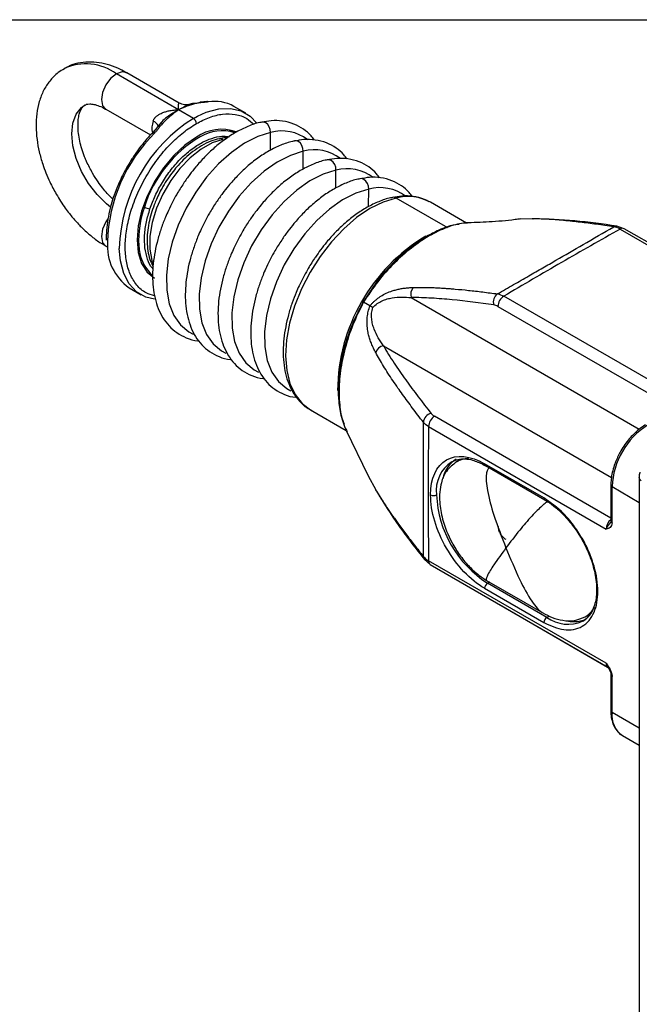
# Model space of a CAD drawing. Header units: millimetres. Extents: x 19 to 819, y 19 to 629.
# Tile 24 of 31: x 596 to 660, y 528 to 629. Entities that reach past the tile are written whole.
import ezdxf

# ---------------------------------------------------------------- set-up
doc = ezdxf.new("R2010")
doc.units = ezdxf.units.MM
doc.header["$LTSCALE"] = 3
doc.layers.add('TEXT', color=140, linetype='Continuous', lineweight=25)

msp = doc.modelspace()

# ---------------------------------------------------------------- linework, layer by layer
for p, q in [((612.722, 619.433), (606.358, 623.106)), ((612.772, 620.128), (607.43, 623.213)), ((615.607, 620.284), (615.009, 620.226)), ((605.287, 619.501), (609.851, 616.866)), ((614.237, 618.558), (612.722, 619.433)), ((619.594, 619.088), (618.382, 619.788)), ((610.94, 618.139), (610.543, 617.664)), ((614.237, 618.558), (614.637, 618.776)), ((610.521, 617.64), (610.087, 617.119)), ((617.883, 617.402), (618.337, 617.191)), ((618.513, 617.09), (618.337, 617.191)), ((622.105, 615.299), (622.125, 617.123)), ((625.448, 613.37), (625.468, 615.194)), ((628.79, 611.44), (628.81, 613.264)), ((632.133, 609.535), (632.153, 611.335)), ((640.256, 607.357), (634.955, 610.417)), ((609.093, 609.559), (609.222, 609.485)), ((642.162, 607.841), (638.459, 609.979)), ((648.864, 608.292), (647.696, 608.246)), ((658.272, 607.284), (657.523, 607.549)), ((657.843, 607.242), (675.998, 596.761)), ((676.427, 596.803), (658.272, 607.284)), ((605.287, 605.503), (605.478, 605.393)), ((609.895, 602.567), (610.065, 602.469)), ((607.669, 601.23), (608.881, 600.53)), ((636.508, 600.244), (659.81, 586.791)), ((664.119, 589.903), (645.964, 600.384)), ((632.277, 599.396), (631.622, 599.775)), ((645.358, 599.334), (663.387, 588.926)), ((633.659, 595.31), (656.967, 581.854)), ((626.203, 588.749), (629.852, 586.642)), ((656.902, 577.693), (638.872, 588.101)), ((638.266, 587.052), (656.421, 576.571)), ((629.818, 586.712), (632.092, 582.02)), ((641.505, 583.661), (641.106, 583.431)), ((650.057, 579.755), (643.996, 583.254)), ((644.085, 583.057), (650.146, 579.559)), ((632.106, 582.027), (632.866, 580.584)), ((659.805, 581.829), (659.805, 514.631)), ((656.902, 581.085), (656.902, 581.091)), ((656.902, 581.085), (656.902, 577.386)), ((657.027, 577.211), (657.027, 580.91)), ((657.027, 580.91), (659.805, 579.307)), ((656.872, 577.256), (656.705, 577.044)), ((656.902, 577.386), (656.873, 577.255)), ((637.84, 573.457), (638.444, 572.941)), ((656.421, 562.853), (638.266, 573.334)), ((638.444, 572.941), (656.599, 562.461)), ((644.205, 571.32), (649.94, 568.01)), ((644.494, 571.153), (644.3, 571.041)), ((650.36, 567.542), (644.3, 571.041)), ((643.996, 570.516), (650.057, 567.017)), ((645.514, 568.86), (645.535, 568.846)), ((645.535, 568.846), (656.577, 562.472)), ((654.281, 567.609), (654.68, 567.84)), ((654.902, 567.985), (654.68, 567.84)), ((650.36, 567.542), (650.612, 567.687)), ((656.595, 562.468), (656.58, 562.495)), ((656.902, 561.688), (656.902, 557.989)), ((657.027, 557.814), (657.027, 561.513)), ((659.805, 556.21), (657.027, 557.814)), ((658.093, 555.459), (659.805, 554.471))]:
    msp.add_line(p, q)
at = {"flags": 128}
for points in [[(606.358, 623.106), (605.778, 622.639), (605.287, 621.975), (604.958, 621.218), (604.843, 620.482), (604.958, 619.879), (605.287, 619.501), (605.287, 619.501)], [(607.43, 623.213), (606.938, 623.308), (606.358, 623.106)], [(605.775, 609.488), (605.347, 609.824), (604.386, 610.767), (603.524, 611.89), (602.804, 613.137), (602.263, 614.445), (601.926, 615.748), (601.813, 616.982), (601.926, 618.084), (602.263, 619), (602.804, 619.682), (603.162, 619.935)], [(614.637, 618.776), (615.553, 619.184), (616.829, 619.526), (618.025, 619.573), (619.107, 619.322), (620.041, 618.783), (620.733, 618.062)], [(622.125, 617.123), (622.092, 617.423), (621.991, 617.706), (621.832, 617.943), (621.631, 618.109), (621.409, 618.188), (621.23, 618.181)], [(610.285, 617.083), (610.228, 617.112), (610.177, 617.13), (610.135, 617.136), (610.103, 617.13), (610.085, 617.117)], [(622.125, 617.123), (620.808, 616.711), (619.458, 616.025), (618.114, 615.084), (616.812, 613.914), (615.587, 612.547), (614.473, 611.02), (613.5, 609.375), (612.694, 607.656), (612.079, 605.911), (611.67, 604.187), (611.478, 602.532), (611.509, 600.989), (611.763, 599.602), (612.231, 598.409), (612.902, 597.441), (613.757, 596.725), (614.211, 596.483)], [(614.54, 616.633), (613.358, 615.816), (612.221, 614.762), (611.173, 613.51), (610.255, 612.109), (609.501, 610.613), (608.941, 609.08), (608.596, 607.568), (608.48, 606.135), (608.596, 604.837), (608.941, 603.723), (609.501, 602.837), (610.255, 602.211), (610.255, 602.211)], [(617.253, 616.418), (616.149, 616.051), (615.02, 615.417), (613.911, 614.538), (612.862, 613.45), (611.916, 612.194), (611.107, 610.817), (610.468, 609.374), (610.022, 607.919), (609.788, 606.509), (609.773, 605.197), (609.979, 604.034), (610.07, 603.756)], [(625.468, 615.194), (625.435, 615.494), (625.334, 615.777), (625.174, 616.014), (624.973, 616.18), (624.751, 616.258), (624.572, 616.251)], [(625.468, 615.194), (624.15, 614.781), (622.801, 614.095), (621.457, 613.154), (620.154, 611.984), (618.929, 610.617), (617.815, 609.09), (616.842, 607.445), (616.037, 605.727), (615.421, 603.982), (615.012, 602.258), (614.821, 600.602), (614.852, 599.06), (615.105, 597.673), (615.574, 596.479), (616.244, 595.511), (617.099, 594.795), (617.553, 594.554)], [(628.81, 613.264), (628.777, 613.564), (628.676, 613.847), (628.517, 614.084), (628.316, 614.25), (628.094, 614.328), (627.915, 614.321)], [(628.81, 613.264), (627.493, 612.852), (626.143, 612.165), (624.799, 611.225), (623.497, 610.055), (622.272, 608.688), (621.158, 607.161), (620.185, 605.516), (619.38, 603.797), (618.764, 602.052), (618.355, 600.328), (618.163, 598.672), (618.195, 597.13), (618.448, 595.743), (618.916, 594.549), (619.587, 593.581), (620.442, 592.866), (620.896, 592.624)], [(632.153, 611.335), (632.12, 611.635), (632.019, 611.918), (631.859, 612.154), (631.658, 612.321), (631.436, 612.399), (631.257, 612.392)], [(632.153, 611.335), (630.835, 610.922), (629.486, 610.236), (628.142, 609.295), (626.839, 608.125), (625.614, 606.758), (624.5, 605.231), (623.527, 603.586), (622.722, 601.867), (622.106, 600.122), (621.697, 598.399), (621.506, 596.743), (621.537, 595.2), (621.79, 593.813), (622.259, 592.62), (622.929, 591.652), (623.784, 590.936), (624.21, 590.708)], [(634.955, 610.417), (633.63, 610.009), (632.274, 609.339), (630.919, 608.423), (629.598, 607.284), (628.345, 605.95), (627.191, 604.454), (626.162, 602.832), (625.286, 601.126), (624.583, 599.375), (624.071, 597.625), (623.762, 595.917), (623.664, 594.294), (623.78, 592.796), (624.106, 591.46), (624.635, 590.318), (625.354, 589.399), (626.203, 588.749)], [(605.478, 608.275), (605.287, 607.978), (604.958, 607.22), (604.843, 606.484), (604.958, 605.881), (605.281, 605.506)], [(648.864, 608.292), (648.974, 608.308), (649.026, 608.307)], [(610.263, 600.067), (609.368, 600.296), (608.434, 600.835), (607.676, 601.647), (607.118, 602.707), (606.776, 603.983), (606.663, 605.274)], [(609.895, 602.567), (609.665, 602.716), (609.485, 602.855)], [(632.934, 580.436), (632.908, 580.48), (632.866, 580.584)], [(653.987, 567.224), (654.2, 567.297), (654.28, 567.331)]]:
    msp.add_lwpolyline(points, dxfattribs=at)
for centre, radius, start, end in [((603.234, 618.884), 5.253, 53.50081, 114.90007), ((615.026, 620.053), 0.174, 96.57845, 144.68151), ((615.012, 620.061), 0.165, 48.04438, 91.93528), ((615.631, 620.025), 0.26, 58.91541, 95.74662), ((616.414, 616.256), 4.044, 60.87032, 99.2217), ((622.849, 604.846), 16.192, 122.12895, 178.48393), ((612.168, 617.553), 2.172, 160.42949, 192.7374), ((609.749, 617.36), 0.993, 24.76392, 67.9688), ((613.883, 618.003), 0.659, 2.60548, 57.39452), ((621.849, 605.447), 16.405, 134.82155, 178.28563), ((610.682, 617.438), 0.265, 66.59273, 121.68595), ((617.086, 613.031), 4.411, 69.81021, 125.24955), ((617.159, 612.944), 4.345, 72.92362, 120.93371), ((623.261, 612.876), 4.397, 52.78066, 104.97499), ((621.4, 605.675), 12.76, 120.48961, 162.627), ((616.988, 615.986), 0.507, 58.48249, 101.16863), ((626.604, 610.946), 4.397, 52.78066, 104.97499), ((629.946, 609.017), 4.397, 52.78066, 104.97499), ((633.289, 607.084), 4.4, 53.15517, 104.96315), ((634.691, 609.988), 0.504, 58.37404, 101.58273), ((636.156, 605.792), 4.779, 61.18867, 104.55799), ((618.592, 606.124), 9.954, 160.26669, 183.08996), ((609.866, 610.611), 1.297, 240.25885, 267.01656), ((657.469, 607.034), 0.518, 84.00829, 120.85376), ((658.094, 606.891), 0.431, 65.69288, 125.61758), ((647.433, 590.654), 18.454, 120.74919, 179.71452), ((610.769, 605.567), 5.331, 176.00835, 234.43419), ((613.007, 605.703), 4.357, 181.51568, 226.35509), ((637.46, 600.593), 1.014, 137.53649, 200.13554), ((645.914, 599.781), 1.026, 125.39085, 196.45035), ((646.674, 599.274), 1.317, 122.60548, 177.39452), ((633.833, 594.311), 1.014, 99.8645, 162.46426), ((638.763, 587.396), 1.026, 103.54999, 174.6093), ((639.582, 586.992), 1.317, 122.60548, 177.39452), ((664.923, 580.551), 7.904, 122.60548, 177.39452), ((642.584, 580.517), 3.526, 123.51421, 187.31002), ((642.747, 581.124), 3.078, 122.37194, 169.07253), ((642.363, 581.226), 2.538, 90.25696, 120.20158), ((644.206, 583.231), 0.211, 173.70115, 234.98667), ((657.116, 581.107), 0.216, 185.6948, 245.62534), ((638.784, 580.654), 0.659, 242.60967, 297.39033), ((650.404, 580.584), 11.328, 182.60548, 237.39452), ((650.261, 579.729), 0.206, 172.74417, 235.94365), ((657.763, 576.502), 1.344, 129.87187, 177.04617), ((657.116, 577.407), 0.216, 185.6948, 245.62534), ((638.259, 573.761), 0.518, 179.14245, 216.02871), ((638.674, 573.282), 0.411, 172.74417, 235.94365), ((644.654, 570.486), 0.659, 122.60548, 177.39452), ((652.704, 569.467), 2.655, 299.78397, 332.42145), ((652.947, 569.853), 2.611, 302.17237, 331.58481), ((650.715, 566.987), 0.659, 122.60548, 177.39452), ((652.523, 570.566), 3.718, 234.429, 293.77423), ((653.148, 570.321), 3.209, 259.51421, 285.152), ((656.853, 562.811), 0.433, 174.46365, 233.34353), ((657.117, 561.71), 0.216, 185.86402, 245.61058), ((657.116, 558.01), 0.216, 185.6948, 245.62534), ((659.474, 557.502), 2.466, 172.74417, 235.94365)]:
    msp.add_arc(centre, radius, start, end)
for points, knots in [([(607.427, 623.196), (607.208, 623.323), (606.645, 623.65), (605.704, 624.013), (604.615, 624.28), (603.51, 624.36), (602.424, 624.221), (601.58, 623.975), (601.158, 623.701), (601.044, 623.627)], [0, 0, 0, 0, 0.10401424, 0.26804698, 0.43385082, 0.60039302, 0.76757101, 0.93717771, 1, 1, 1, 1]), ([(601.044, 623.627), (600.831, 623.507), (600.261, 623.187), (599.538, 622.423), (598.889, 621.418), (598.449, 620.286), (598.196, 619.047), (598.127, 617.746), (598.224, 616.435), (598.46, 615.146), (598.784, 613.996), (599.158, 612.969), (599.603, 611.934), (599.991, 611.224), (600.216, 610.812)], [0, 0, 0, 0, 0.0582514, 0.1552246, 0.2460708, 0.3397384, 0.4348619, 0.5291107, 0.6202494, 0.7062808, 0.7897023, 0.8503397, 0.9131673, 1, 1, 1, 1]), ([(612.722, 619.433), (612.719, 619.702), (612.716, 620.092), (612.756, 620.114), (612.768, 620.12)], [0, 0, 0, 0, 0.6913435, 1, 1, 1, 1]), ([(614.496, 620.076), (614.424, 620.084), (614.176, 620.109), (613.588, 619.926), (613.068, 619.63), (612.722, 619.433)], [0, 0, 0, 0, 0.1219959, 0.4152116, 1, 1, 1, 1]), ([(613.894, 620.007), (613.706, 619.97), (613.321, 619.893), (612.956, 620.05), (612.769, 620.13)], [0, 0, 0, 0, 0.4864006, 1, 1, 1, 1]), ([(615.122, 620.184), (615.085, 620.181), (615.003, 620.174), (614.873, 620.156), (614.721, 620.131), (614.549, 620.097), (614.355, 620.051), (614.141, 619.994), (613.991, 619.947), (613.912, 619.922)], [0, 0, 0, 0, 0.08769111, 0.19366935, 0.31802154, 0.46080088, 0.62204221, 0.80176953, 1, 1, 1, 1]), ([(615.766, 620.247), (615.727, 620.243), (615.651, 620.233), (615.528, 620.22), (615.4, 620.207), (615.264, 620.195), (615.17, 620.188), (615.122, 620.184)], [0, 0, 0, 0, 0.1975635, 0.3959237, 0.5955063, 0.7967292, 1, 1, 1, 1]), ([(603.928, 612.955), (603.716, 613.348), (603.418, 613.901), (603.072, 614.737), (602.826, 615.441), (602.613, 616.25), (602.478, 617.041), (602.427, 617.788), (602.459, 618.451), (602.562, 619.004), (602.716, 619.429), (602.899, 619.72), (603.031, 619.863), (603.127, 619.905), (603.159, 619.919)], [0, 0, 0, 0, 0.11839723, 0.16662908, 0.24552454, 0.32569066, 0.40961911, 0.49479185, 0.58040499, 0.6664151, 0.75396349, 0.84578158, 0.94933813, 1, 1, 1, 1]), ([(603.159, 619.919), (603.207, 619.948), (603.314, 620.013), (603.597, 620.052), (604.039, 620.019), (604.606, 619.841), (605.039, 619.663), (605.279, 619.504), (605.287, 619.499)], [0, 0, 0, 0, 0.1803938, 0.3981491, 0.5985039, 0.7967434, 0.9931699, 1, 1, 1, 1]), ([(610.121, 618.281), (610.13, 618.306), (610.147, 618.357), (610.183, 618.431), (610.225, 618.504), (610.276, 618.577), (610.335, 618.648), (610.402, 618.718), (610.478, 618.786), (610.621, 618.899), (610.863, 619.047), (611.199, 619.191), (611.571, 619.303), (611.925, 619.374), (612.315, 619.422), (612.572, 619.429), (612.722, 619.433)], [0, 0, 0, 0, 0.0271063, 0.0551402, 0.084265, 0.1146267, 0.146354, 0.1795599, 0.2143428, 0.2507884, 0.3661697, 0.5004762, 0.6157822, 0.7502718, 0.8536695, 1, 1, 1, 1]), ([(612.722, 619.433), (612.325, 619.203), (611.729, 618.859), (611.014, 618.258), (610.749, 617.89), (610.635, 617.73)], [0, 0, 0, 0, 0.529987, 0.7964705, 1, 1, 1, 1]), ([(612.722, 619.433), (612.658, 619.389), (612.535, 619.305), (612.359, 619.176), (612.199, 619.055), (612.055, 618.941), (611.927, 618.836), (611.815, 618.742), (611.656, 618.604), (611.458, 618.423), (611.232, 618.199), (611.047, 618.001), (610.901, 617.833), (610.822, 617.728), (610.787, 617.681)], [0, 0, 0, 0, 0.0945548, 0.1814082, 0.2605601, 0.3320106, 0.3957598, 0.451808, 0.5001554, 0.6362948, 0.7543083, 0.8542246, 0.9360919, 1, 1, 1, 1]), ([(613.912, 619.922), (613.841, 619.899), (613.68, 619.845), (613.411, 619.742), (613.085, 619.607), (612.849, 619.494), (612.722, 619.433)], [0, 0, 0, 0, 0.1792422, 0.4056563, 0.6792427, 1, 1, 1, 1]), ([(621.232, 618.165), (621.159, 618.155), (620.693, 618.088), (619.815, 617.762), (618.627, 617.197), (617.471, 616.449), (616.378, 615.577), (615.379, 614.621), (614.55, 613.695), (613.84, 612.796), (613.182, 611.866), (612.428, 610.651), (611.825, 609.488), (611.316, 608.331), (610.937, 607.338), (610.574, 606.16), (610.293, 604.943), (610.11, 603.705), (610.043, 602.48), (610.1, 601.293), (610.29, 600.164), (610.62, 599.113), (611.096, 598.156), (611.729, 597.316), (612.53, 596.609), (613.523, 596.098), (614.297, 595.843), (614.747, 595.831), (614.779, 595.83)], [0, 0, 0, 0, 0.0088262, 0.0559481, 0.1025988, 0.1484689, 0.1931679, 0.2355166, 0.2749308, 0.303607, 0.3355475, 0.3733497, 0.4262532, 0.4476781, 0.4830204, 0.5193453, 0.557945, 0.5978174, 0.638604, 0.6800593, 0.7220634, 0.7645591, 0.8076111, 0.8514524, 0.8966492, 0.9442959, 0.9960582, 1, 1, 1, 1]), ([(614.54, 618.033), (614.984, 618.262), (615.898, 618.733), (617.255, 619.05), (618.552, 619.019), (619.644, 618.663), (620.175, 618.154), (620.404, 617.933)], [0, 0, 0, 0, 0.1941047, 0.3998362, 0.6141207, 0.8329527, 1, 1, 1, 1]), ([(626.577, 616.352), (626.478, 616.492), (626.169, 616.926), (625.478, 617.494), (624.496, 618.032), (623.379, 618.311), (622.271, 618.362), (621.555, 618.227), (621.232, 618.165)], [0, 0, 0, 0, 0.0856077, 0.2652919, 0.4547158, 0.6605015, 0.8471802, 1, 1, 1, 1]), ([(610.274, 600.411), (609.972, 600.498), (609.27, 600.702), (608.42, 601.469), (607.74, 602.574), (607.351, 603.917), (607.227, 605.412), (607.351, 607.052), (607.741, 608.842), (608.416, 610.737), (609.361, 612.625), (610.524, 614.389), (611.828, 615.916), (613.183, 617.166), (614.097, 617.75), (614.54, 618.033)], [0, 0, 0, 0, 0.0618801, 0.1440338, 0.2244804, 0.301716, 0.3745867, 0.4474574, 0.524693, 0.6051396, 0.6872934, 0.7694471, 0.8498937, 0.9271293, 1, 1, 1, 1]), ([(610.091, 617.112), (610.034, 617.056), (609.711, 616.746), (609.208, 616.151), (608.551, 615.311), (607.996, 614.506), (607.657, 613.938), (607.511, 613.692)], [0, 0, 0, 0, 0.0584415, 0.3280108, 0.5468618, 0.8039363, 1, 1, 1, 1]), ([(610.787, 617.681), (610.757, 617.64), (610.698, 617.559), (610.602, 617.437), (610.501, 617.318), (610.396, 617.199), (610.322, 617.122), (610.285, 617.083)], [0, 0, 0, 0, 0.2032708, 0.4044937, 0.6040763, 0.8024365, 1, 1, 1, 1]), ([(616.892, 616.474), (616.601, 616.401), (615.994, 616.248), (615.081, 615.791), (614.195, 615.201), (613.392, 614.518), (612.721, 613.827), (612.132, 613.122), (611.609, 612.402), (611.015, 611.45), (610.557, 610.544), (610.171, 609.6), (609.9, 608.795), (609.666, 607.849), (609.522, 606.887), (609.483, 605.926), (609.566, 605), (609.76, 604.145), (609.999, 603.656), (610.115, 603.42)], [0, 0, 0, 0, 0.0643925, 0.1345532, 0.2018929, 0.2643999, 0.3225157, 0.3674787, 0.4187011, 0.4694844, 0.551457, 0.5846554, 0.6392578, 0.6951258, 0.754301, 0.8152764, 0.8776276, 0.9410883, 1, 1, 1, 1]), ([(609.798, 609.316), (609.965, 609.762), (610.308, 610.682), (611.05, 612.052), (611.962, 613.373), (613.019, 614.557), (614.154, 615.524), (615.299, 616.225), (616.378, 616.628), (617.248, 616.782), (617.708, 616.708), (617.876, 616.681)], [0, 0, 0, 0, 0.1091646, 0.2248681, 0.3453819, 0.4684531, 0.5915244, 0.7120381, 0.8277417, 0.9369063, 1, 1, 1, 1]), ([(624.575, 616.236), (624.501, 616.225), (624.035, 616.159), (623.158, 615.833), (621.97, 615.267), (620.813, 614.519), (619.721, 613.648), (618.721, 612.691), (617.892, 611.765), (617.183, 610.866), (616.525, 609.936), (615.77, 608.721), (615.167, 607.559), (614.658, 606.401), (614.279, 605.408), (613.916, 604.23), (613.635, 603.014), (613.453, 601.776), (613.385, 600.551), (613.443, 599.363), (613.633, 598.234), (613.962, 597.183), (614.438, 596.227), (615.071, 595.387), (615.872, 594.679), (616.866, 594.168), (617.64, 593.913), (618.09, 593.901), (618.122, 593.901)], [0, 0, 0, 0, 0.00882616, 0.05594813, 0.10259876, 0.14846892, 0.19316785, 0.23551657, 0.27493079, 0.303607, 0.33554748, 0.37334973, 0.42625317, 0.44767806, 0.48302036, 0.51934535, 0.55794499, 0.59781736, 0.63860401, 0.68005935, 0.72206337, 0.76455912, 0.80761108, 0.85145243, 0.89664924, 0.94429593, 0.99605817, 1, 1, 1, 1]), ([(617.686, 616.559), (617.457, 616.562), (617.195, 616.566), (616.926, 616.484), (616.892, 616.474)], [0, 0, 0, 0, 0.8743201, 1, 1, 1, 1]), ([(629.92, 614.422), (629.82, 614.562), (629.511, 614.996), (628.82, 615.564), (627.838, 616.103), (626.721, 616.381), (625.614, 616.433), (624.897, 616.297), (624.575, 616.236)], [0, 0, 0, 0, 0.0856077, 0.2652919, 0.4547158, 0.6605015, 0.8471802, 1, 1, 1, 1]), ([(627.917, 614.306), (627.844, 614.296), (627.378, 614.229), (626.5, 613.903), (625.312, 613.338), (624.156, 612.59), (623.063, 611.718), (622.064, 610.762), (621.235, 609.835), (620.525, 608.937), (619.867, 608.007), (619.113, 606.792), (618.51, 605.629), (618.001, 604.472), (617.622, 603.479), (617.259, 602.301), (616.978, 601.084), (616.796, 599.846), (616.728, 598.621), (616.785, 597.433), (616.975, 596.305), (617.305, 595.253), (617.781, 594.297), (618.414, 593.457), (619.215, 592.75), (620.209, 592.238), (620.983, 591.983), (621.432, 591.972), (621.464, 591.971)], [0, 0, 0, 0, 0.0088262, 0.0559481, 0.1025988, 0.1484689, 0.1931679, 0.2355166, 0.2749308, 0.303607, 0.3355475, 0.3733497, 0.4262532, 0.4476781, 0.4830204, 0.5193453, 0.557945, 0.5978174, 0.638604, 0.6800593, 0.7220634, 0.7645591, 0.8076111, 0.8514524, 0.8966492, 0.9442959, 0.9960582, 1, 1, 1, 1]), ([(633.262, 612.493), (633.163, 612.633), (632.854, 613.067), (632.163, 613.634), (631.181, 614.173), (630.064, 614.451), (628.956, 614.503), (628.24, 614.367), (627.917, 614.306)], [0, 0, 0, 0, 0.0856077, 0.2652919, 0.4547158, 0.6605015, 0.8471802, 1, 1, 1, 1]), ([(607.511, 613.692), (607.233, 613.182), (606.844, 612.466), (606.379, 611.378), (606.044, 610.491), (605.858, 609.821), (605.769, 609.502)], [0, 0, 0, 0, 0.3746656, 0.5254179, 0.7739218, 1, 1, 1, 1]), ([(606.004, 610.302), (605.81, 610.491), (605.453, 610.838), (604.949, 611.44), (604.435, 612.123), (604.112, 612.653), (603.928, 612.955)], [0, 0, 0, 0, 0.2558587, 0.4691955, 0.697766, 1, 1, 1, 1]), ([(631.26, 612.377), (631.186, 612.366), (630.72, 612.3), (629.843, 611.973), (628.655, 611.408), (627.498, 610.66), (626.406, 609.788), (625.407, 608.832), (624.577, 607.906), (623.868, 607.007), (623.21, 606.077), (622.455, 604.862), (621.852, 603.7), (621.343, 602.542), (620.964, 601.549), (620.601, 600.371), (620.32, 599.154), (620.138, 597.917), (620.071, 596.691), (620.128, 595.504), (620.318, 594.375), (620.647, 593.324), (621.123, 592.368), (621.756, 591.527), (622.557, 590.82), (623.551, 590.309), (624.318, 590.055), (624.761, 590.043), (624.786, 590.042)], [0, 0, 0, 0, 0.0088339, 0.055997, 0.1026884, 0.1485987, 0.1933367, 0.2357224, 0.2751711, 0.3038724, 0.3358408, 0.373676, 0.4266257, 0.4480693, 0.4834425, 0.5197993, 0.5584327, 0.5983399, 0.6391622, 0.6806537, 0.7226945, 0.7652274, 0.808317, 0.8521966, 0.8974329, 0.9451213, 0.9969288, 1, 1, 1, 1]), ([(636.591, 610.581), (636.496, 610.715), (636.191, 611.143), (635.505, 611.705), (634.524, 612.243), (633.406, 612.522), (632.299, 612.574), (631.582, 612.438), (631.26, 612.377)], [0, 0, 0, 0, 0.0820768, 0.2624549, 0.4526103, 0.6591906, 0.8465901, 1, 1, 1, 1]), ([(600.216, 610.812), (600.515, 610.326), (600.936, 609.642), (601.645, 608.707), (602.284, 607.951), (603.089, 607.13), (603.975, 606.376), (604.717, 605.827), (605.169, 605.584), (605.29, 605.519)], [0, 0, 0, 0, 0.219536, 0.3092323, 0.4571172, 0.6092289, 0.7712095, 0.939042, 1, 1, 1, 1]), ([(634.593, 610.467), (634.521, 610.457), (634.06, 610.391), (633.187, 610.068), (632.004, 609.506), (630.849, 608.761), (629.757, 607.891), (628.754, 606.934), (627.923, 606.005), (627.247, 605.157), (626.883, 604.632), (626.708, 604.38)], [0, 0, 0, 0, 0.0262517, 0.1688517, 0.3100099, 0.4488791, 0.5843089, 0.7128177, 0.8329756, 0.9198254, 1, 1, 1, 1]), ([(638.306, 610.027), (638.156, 610.115), (637.663, 610.403), (636.727, 610.603), (635.63, 610.664), (634.915, 610.528), (634.593, 610.467)], [0, 0, 0, 0, 0.14182032, 0.46594684, 0.75930095, 1, 1, 1, 1]), ([(605.769, 609.502), (605.757, 609.461), (605.631, 609.039), (605.482, 608.235), (605.332, 607.135), (605.331, 606.446), (605.33, 606.115)], [0, 0, 0, 0, 0.0344262, 0.3580037, 0.6914607, 1, 1, 1, 1]), ([(610.102, 603.194), (610.085, 603.21), (609.833, 603.448), (609.53, 604.156), (609.243, 605.288), (609.217, 606.596), (609.39, 607.951), (609.665, 608.87), (609.798, 609.316)], [0, 0, 0, 0, 0.0145647, 0.2195922, 0.4246196, 0.6253865, 0.8181399, 1, 1, 1, 1]), ([(647.69, 608.286), (647.504, 608.26), (646.417, 608.105), (644.463, 607.958), (642.831, 607.897), (642.031, 607.867)], [0, 0, 0, 0, 0.0955903, 0.5570968, 1, 1, 1, 1]), ([(657.204, 607.478), (656.904, 607.522), (656.31, 607.609), (655.435, 607.73), (654.585, 607.841), (653.765, 607.941), (652.927, 608.035), (652.075, 608.12), (651.212, 608.193), (650.389, 608.248), (649.608, 608.283), (649.108, 608.29), (648.864, 608.292)], [0, 0, 0, 0, 0.1054686, 0.2084565, 0.3087149, 0.4059929, 0.5000394, 0.6078683, 0.7120816, 0.8123719, 0.9084399, 1, 1, 1, 1]), ([(657.523, 607.549), (656.077, 607.749), (653.178, 608.151), (650.412, 608.255), (649.026, 608.307)], [0, 0, 0, 0, 0.49886278, 1, 1, 1, 1]), ([(641.413, 607.723), (641.164, 607.692), (640.433, 607.601), (639.233, 607.118), (637.978, 606.46), (636.866, 605.725), (635.706, 604.814), (634.375, 603.545), (632.893, 601.837), (632, 600.436), (631.524, 599.689)], [0, 0, 0, 0, 0.0725927, 0.2131432, 0.3275611, 0.421063, 0.5302185, 0.6631674, 0.8205455, 1, 1, 1, 1]), ([(642.261, 607.83), (642.123, 607.835), (641.473, 607.858), (640.145, 607.445), (638.347, 606.612), (636.511, 605.361), (634.725, 603.775), (633.04, 601.91), (632.093, 600.484), (631.622, 599.775)], [0, 0, 0, 0, 0.0429226, 0.2029434, 0.3626481, 0.5228677, 0.681765, 0.8416021, 1, 1, 1, 1]), ([(645.32, 600.618), (645.867, 600.933), (646.931, 601.545), (648.474, 602.433), (649.917, 603.264), (651.773, 604.335), (654.195, 605.735), (656.159, 606.873), (657.204, 607.478)], [0, 0, 0, 0, 0.1370013, 0.2660643, 0.3870894, 0.5000017, 0.733936, 1, 1, 1, 1]), ([(657.843, 607.242), (655.84, 606.112), (653.848, 604.976), (649.888, 602.69), (647.921, 601.54), (645.964, 600.384)], [0, 0, 0, 0, 0.5, 0.5, 1, 1, 1, 1]), ([(626.708, 604.38), (626.672, 604.329), (626.377, 603.916), (626.117, 603.473), (625.889, 603.083)], [0, 0, 0, 0, 0.1211564, 1, 1, 1, 1]), ([(625.889, 603.083), (625.593, 602.541), (625.179, 601.778), (624.678, 600.641), (624.464, 600.058), (624.334, 599.704)], [0, 0, 0, 0, 0.4920961, 0.6912117, 1, 1, 1, 1]), ([(632.277, 599.396), (632.31, 599.434), (632.376, 599.51), (632.477, 599.62), (632.581, 599.727), (632.689, 599.831), (632.799, 599.931), (632.912, 600.028), (633.028, 600.121), (633.147, 600.211), (633.27, 600.298), (633.536, 600.473), (633.966, 600.707), (634.484, 600.91), (634.955, 601.048), (635.372, 601.141), (635.806, 601.21), (636.257, 601.258), (636.557, 601.271), (636.712, 601.277)], [0, 0, 0, 0, 0.0237948, 0.047683, 0.0717421, 0.096048, 0.1206737, 0.1456893, 0.1711612, 0.1971516, 0.2237189, 0.2509167, 0.3694214, 0.5008513, 0.5891488, 0.6830585, 0.7827673, 0.8883932, 1, 1, 1, 1]), ([(636.712, 601.277), (636.853, 601.281), (637.14, 601.287), (637.579, 601.288), (638.03, 601.282), (638.495, 601.27), (638.972, 601.251), (639.46, 601.226), (639.96, 601.194), (640.47, 601.157), (641.27, 601.091), (642.381, 600.982), (643.826, 600.816), (644.815, 600.685), (645.32, 600.618)], [0, 0, 0, 0, 0.050294, 0.1020169, 0.1551221, 0.2095608, 0.2652828, 0.3222366, 0.3803698, 0.4396298, 0.4999633, 0.6585153, 0.8255809, 1, 1, 1, 1]), ([(632.567, 599.229), (632.711, 599.381), (632.864, 599.512), (633.188, 599.739), (633.358, 599.834), (633.696, 599.988), (633.867, 600.049), (634.21, 600.147), (634.38, 600.183), (634.884, 600.267), (635.215, 600.288), (635.87, 600.292), (636.192, 600.274), (636.508, 600.244)], [0, 0, 0, 0, 0.125, 0.125, 0.25, 0.25, 0.375, 0.375, 0.5, 0.5, 0.75, 0.75, 1, 1, 1, 1]), ([(644.93, 599.491), (643.503, 599.693), (642.082, 599.875), (639.97, 600.083), (639.269, 600.141), (637.879, 600.223), (637.189, 600.247), (636.508, 600.244)], [0, 0, 0, 0, 0.5, 0.5, 0.75, 0.75, 1, 1, 1, 1]), ([(624.334, 599.704), (624.326, 599.681), (624.169, 599.272), (623.933, 598.448), (623.644, 597.233), (623.462, 595.996), (623.393, 594.773), (623.448, 593.588), (623.634, 592.463), (623.959, 591.417), (624.427, 590.464), (625.056, 589.634), (625.703, 589.024), (626.185, 588.785), (626.356, 588.7)], [0, 0, 0, 0, 0.0048044, 0.0872197, 0.1747814, 0.2652123, 0.3576944, 0.4516684, 0.5468724, 0.6432047, 0.740854, 0.8403979, 0.9431538, 1, 1, 1, 1]), ([(631.648, 599.902), (631.236, 599.111), (630.468, 597.635), (629.728, 595.491), (629.296, 593.702), (629.089, 592.24), (629.01, 590.91), (629.069, 589.498), (629.252, 588.22), (629.538, 587.543), (629.636, 587.313)], [0, 0, 0, 0, 0.1806764, 0.337038, 0.4708998, 0.580151, 0.673073, 0.7876786, 0.9277953, 1, 1, 1, 1]), ([(631.622, 599.775), (631.24, 599.005), (630.477, 597.468), (629.703, 595.067), (629.225, 592.727), (629.064, 590.509), (629.242, 588.542), (629.555, 587.18), (629.906, 586.624), (629.985, 586.498)], [0, 0, 0, 0, 0.1592007, 0.3176948, 0.4770692, 0.6361288, 0.7957012, 0.9539566, 1, 1, 1, 1]), ([(631.622, 599.775), (631.616, 599.778), (631.605, 599.785), (631.592, 599.791), (631.584, 599.796), (631.586, 599.795), (631.587, 599.795)], [0, 0, 0, 0, 0.2017671, 0.4354761, 0.7016127, 1, 1, 1, 1]), ([(632.866, 594.616), (632.825, 594.693), (632.745, 594.844), (632.633, 595.075), (632.528, 595.305), (632.433, 595.534), (632.346, 595.763), (632.268, 595.99), (632.199, 596.217), (632.14, 596.442), (632.06, 596.796), (631.987, 597.281), (631.973, 597.818), (632.004, 598.234), (632.045, 598.53), (632.105, 598.822), (632.18, 599.111), (632.245, 599.302), (632.277, 599.396)], [0, 0, 0, 0, 0.0628171, 0.1237795, 0.1828932, 0.2401681, 0.2956188, 0.3492656, 0.4011348, 0.45126, 0.4996828, 0.6311302, 0.7496588, 0.8032925, 0.8546337, 0.9041623, 0.9524205, 1, 1, 1, 1]), ([(632.567, 599.229), (632.548, 599.24), (632.509, 599.263), (632.456, 599.293), (632.408, 599.321), (632.366, 599.345), (632.33, 599.366), (632.3, 599.383), (632.285, 599.392), (632.277, 599.396)], [0, 0, 0, 0, 0.1474112, 0.2943034, 0.4400637, 0.5840812, 0.7257665, 0.8645705, 1, 1, 1, 1]), ([(633.659, 595.31), (633.474, 595.568), (633.298, 595.837), (632.975, 596.404), (632.827, 596.704), (632.646, 597.185), (632.593, 597.35), (632.507, 597.694), (632.474, 597.874), (632.438, 598.245), (632.435, 598.436), (632.47, 598.832), (632.508, 599.031), (632.567, 599.229)], [0, 0, 0, 0, 0.25, 0.25, 0.5, 0.5, 0.625, 0.625, 0.75, 0.75, 0.875, 0.875, 1, 1, 1, 1]), ([(633.659, 595.31), (633.997, 594.718), (634.363, 594.133), (635.129, 592.97), (635.53, 592.392), (636.766, 590.667), (637.634, 589.528), (638.523, 588.393)], [0, 0, 0, 0, 0.25, 0.25, 0.5, 0.5, 1, 1, 1, 1]), ([(637.742, 587.492), (637.554, 587.736), (637.182, 588.219), (636.639, 588.937), (636.118, 589.638), (635.621, 590.322), (635.121, 591.027), (634.621, 591.754), (634.126, 592.502), (633.668, 593.227), (633.246, 593.928), (632.991, 594.39), (632.866, 594.616)], [0, 0, 0, 0, 0.1054686, 0.2084565, 0.3087149, 0.4059929, 0.5000394, 0.6078683, 0.7120816, 0.8123719, 0.9084399, 1, 1, 1, 1]), ([(637.742, 573.769), (637.743, 574.39), (637.744, 575.597), (637.747, 577.359), (637.749, 579.014), (637.749, 581.152), (637.747, 583.961), (637.744, 586.266), (637.742, 587.492)], [0, 0, 0, 0, 0.1370013, 0.2660643, 0.3870894, 0.5000017, 0.733936, 1, 1, 1, 1]), ([(638.266, 587.052), (638.244, 584.779), (638.231, 582.5), (638.231, 577.927), (638.244, 575.633), (638.266, 573.334)], [0, 0, 0, 0, 0.5, 0.5, 1, 1, 1, 1]), ([(660.451, 587.22), (660.224, 587.079), (659.797, 586.815), (659.242, 586.307), (658.762, 585.785), (658.328, 585.226), (658.067, 584.8), (657.936, 584.585)], [0, 0, 0, 0, 0.23950531, 0.45102531, 0.6169989, 0.80629424, 1, 1, 1, 1]), ([(638.481, 580.069), (638.481, 581.758), (639.062, 583.042), (641.131, 584.237), (642.534, 584.098), (643.996, 583.254)], [0, 0, 0, 0, 0.5, 0.5, 1, 1, 1, 1]), ([(657.936, 584.585), (657.749, 584.232), (657.489, 583.738), (657.215, 582.986), (657.039, 582.358), (656.919, 581.684), (656.913, 581.275), (656.911, 581.089)], [0, 0, 0, 0, 0.3052576, 0.4278538, 0.6285112, 0.8320636, 1, 1, 1, 1]), ([(641.118, 583.438), (640.746, 583.151), (640.064, 582.625), (639.462, 581.19), (639.319, 579.486), (639.681, 577.388), (640.442, 575.497), (641.425, 573.918), (642.319, 572.822), (643.263, 571.926), (643.898, 571.517), (644.205, 571.32)], [0, 0, 0, 0, 0.1246057, 0.2281334, 0.3728372, 0.4912754, 0.6521451, 0.741685, 0.8318367, 0.9188851, 1, 1, 1, 1]), ([(640.642, 583.445), (640.845, 583.543), (641.248, 583.737), (641.98, 583.771), (642.667, 583.678), (643.119, 583.497), (643.294, 583.427)], [0, 0, 0, 0, 0.28627692, 0.56691098, 0.83275644, 1, 1, 1, 1]), ([(643.294, 583.427), (643.388, 583.395), (643.645, 583.309), (643.915, 583.144), (644.086, 583.04)], [0, 0, 0, 0, 0.3664777, 1, 1, 1, 1]), ([(644.428, 582.86), (644.375, 582.777), (644.258, 582.591), (644.157, 582.115), (644.149, 581.412), (644.351, 579.977), (645.01, 577.668), (645.749, 575.756), (646.178, 574.645)], [0, 0, 0, 0, 0.0372609, 0.083717, 0.1695407, 0.2796334, 0.5817423, 1, 1, 1, 1]), ([(659.868, 582.407), (659.861, 582.385), (659.811, 582.225), (659.808, 582.02), (659.806, 581.844)], [0, 0, 0, 0, 0.1373827, 1, 1, 1, 1]), ([(632.866, 580.584), (632.934, 580.468), (633.071, 580.234), (633.29, 579.879), (633.521, 579.514), (633.764, 579.141), (634.019, 578.76), (634.285, 578.372), (634.562, 577.975), (634.849, 577.571), (635.306, 576.94), (635.957, 576.065), (636.823, 574.934), (637.431, 574.163), (637.742, 573.769)], [0, 0, 0, 0, 0.050294, 0.1020169, 0.1551221, 0.2095608, 0.2652828, 0.3222366, 0.3803698, 0.4396298, 0.4999633, 0.6585153, 0.8255809, 1, 1, 1, 1]), ([(632.934, 580.435), (633.673, 579.261), (635.146, 576.918), (636.944, 574.609), (637.84, 573.457)], [0, 0, 0, 0, 0.5011372, 1, 1, 1, 1]), ([(643.996, 570.516), (642.534, 571.36), (641.131, 572.841), (639.062, 576.424), (638.481, 578.38), (638.481, 580.069)], [0, 0, 0, 0, 0.5, 0.5, 1, 1, 1, 1]), ([(650.426, 579.386), (650.343, 579.325), (650.151, 579.185), (649.78, 578.868), (649.317, 578.428), (648.51, 577.576), (647.417, 576.278), (646.634, 575.245), (646.178, 574.645)], [0, 0, 0, 0, 0.0361072, 0.082619, 0.1685455, 0.2787701, 0.5812411, 1, 1, 1, 1]), ([(653.951, 575.648), (653.668, 576.099), (653.107, 576.994), (651.815, 578.52), (650.75, 579.268), (650.057, 579.755)], [0, 0, 0, 0, 0.2617741, 0.5201083, 1, 1, 1, 1]), ([(650.147, 579.541), (650.249, 579.487), (650.613, 579.293), (651.259, 578.797), (651.989, 578.131), (652.611, 577.439), (653.247, 576.637), (653.64, 576.002), (653.89, 575.598)], [0, 0, 0, 0, 0.0745271, 0.2672448, 0.4710399, 0.6219269, 0.7595359, 1, 1, 1, 1]), ([(646.186, 575.497), (646.083, 575.57), (645.879, 575.715), (645.621, 576.073), (645.44, 576.475), (645.417, 576.725), (645.405, 576.849)], [0, 0, 0, 0, 0.2499993, 0.4999991, 0.7499993, 1, 1, 1, 1]), ([(657.027, 577.211), (657.027, 577.105), (657.009, 577.011), (656.941, 576.853), (656.893, 576.79), (656.72, 576.644), (656.57, 576.607), (656.421, 576.571)], [0, 0, 0, 0, 0.25, 0.25, 0.5, 0.5, 1, 1, 1, 1]), ([(656.788, 577.147), (656.725, 577.07), (656.653, 576.983), (656.519, 576.783), (656.459, 576.672), (656.421, 576.571)], [0, 0, 0, 0, 0.5, 0.5, 1, 1, 1, 1]), ([(650.057, 567.017), (650.751, 566.701), (651.818, 566.216), (653.103, 566.269), (653.985, 566.581), (654.702, 567.188), (655.368, 568.287), (655.704, 570.123), (655.374, 572.358), (654.69, 574.213), (654.249, 575.196), (653.953, 575.645), (653.951, 575.648)], [0, 0, 0, 0, 0.1595295, 0.2454071, 0.333107, 0.420807, 0.5066846, 0.6662141, 0.8257436, 0.9116211, 0.9993211, 1, 1, 1, 1]), ([(653.89, 575.598), (654.118, 575.174), (654.437, 574.58), (654.803, 573.679), (655.063, 572.919), (655.285, 572.036), (655.422, 571.152), (655.464, 570.29), (655.404, 569.484), (655.239, 568.756), (654.974, 568.116), (654.589, 567.593), (654.272, 567.271), (654.043, 567.185), (654.018, 567.175)], [0, 0, 0, 0, 0.122028, 0.1710876, 0.2516277, 0.3337005, 0.4201314, 0.5085624, 0.5983139, 0.6893133, 0.7823513, 0.8797959, 0.9866913, 1, 1, 1, 1]), ([(646.178, 574.645), (645.751, 574.062), (645.014, 573.057), (644.343, 571.998), (644.158, 571.512), (644.137, 571.34), (644.212, 571.325), (644.224, 571.322)], [0, 0, 0, 0, 0.4482813, 0.7720763, 0.8900717, 0.9820561, 1, 1, 1, 1]), ([(646.178, 574.645), (646.634, 573.552), (647.418, 571.668), (648.508, 569.595), (649.32, 568.53), (649.727, 568.112), (649.964, 568.006), (650.01, 567.985)], [0, 0, 0, 0, 0.4462116, 0.7685117, 0.8859624, 0.977522, 1, 1, 1, 1]), ([(649.94, 568.01), (650.265, 567.84), (650.957, 567.479), (652.054, 567.196), (653.225, 567.153), (653.908, 567.447), (654.269, 567.602)], [0, 0, 0, 0, 0.2077465, 0.4422472, 0.706088, 1, 1, 1, 1]), ([(656.421, 562.853), (656.57, 562.645), (656.72, 562.434), (656.893, 562.09), (656.941, 561.971), (657.009, 561.735), (657.027, 561.619), (657.027, 561.513)], [0, 0, 0, 0, 0.5, 0.5, 0.75, 0.75, 1, 1, 1, 1]), ([(656.421, 562.853), (656.452, 562.75), (656.491, 562.62), (656.565, 562.518), (656.581, 562.496)], [0, 0, 0, 0, 0.7859599, 1, 1, 1, 1]), ([(656.588, 562.474), (656.655, 562.371), (656.765, 562.2), (656.879, 561.925), (656.894, 561.77), (656.902, 561.688)], [0, 0, 0, 0, 0.4180787, 0.6911518, 1, 1, 1, 1]), ([(656.911, 557.993), (656.908, 557.941), (656.893, 557.643), (656.97, 557.141), (657.154, 556.503), (657.489, 555.959), (657.811, 555.598), (658.052, 555.499), (658.094, 555.482)], [0, 0, 0, 0, 0.0453655, 0.2606783, 0.4813423, 0.708913, 0.9493525, 1, 1, 1, 1])]:
    msp.add_open_spline(points, degree=3, knots=knots)
for points in [[(657.843, 607.242), (657.627, 607.368), (657.407, 607.449), (657.204, 607.478)], [(645.32, 600.618), (645.524, 600.589), (645.745, 600.509), (645.964, 600.384)], [(645.358, 599.334), (645.211, 599.419), (645.068, 599.471), (644.93, 599.491)], [(638.523, 588.393), (638.608, 588.284), (638.725, 588.186), (638.872, 588.101)], [(638.266, 587.052), (638.049, 587.178), (637.868, 587.33), (637.742, 587.492)], [(660.011, 581.505), (659.873, 581.598), (659.798, 581.722), (659.806, 581.844)], [(637.742, 573.769), (637.868, 573.608), (638.049, 573.458), (638.266, 573.334)]]:
    msp.add_open_spline(points, degree=3)
at = {"layer": 'TEXT'}
msp.add_line((19.05, 628.65), (819.15, 628.65), dxfattribs=at)

doc.saveas('drawing.dxf')
